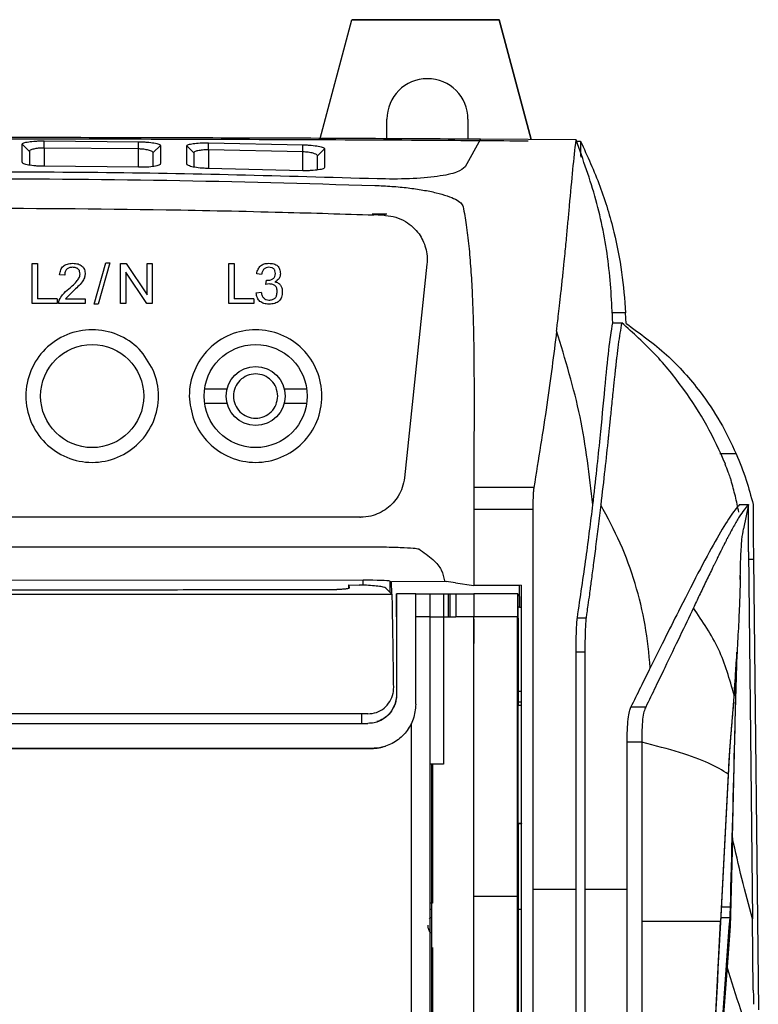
# Model space of a CAD drawing. Extents: x 106 to 315, y 19 to 260.
# Tile 75 of 132: x 211 to 226, y 156 to 175. Entities that reach past the tile are written whole.
import ezdxf

# ---------------------------------------------------------------- set-up
doc = ezdxf.new("R2010")
doc.units = 0
doc.layers.get('0').update_dxf_attribs({"linetype": 'CONTINUOUS'})

msp = doc.modelspace()

# ---------------------------------------------------------------- linework, layer by layer
at = {"color": 7, "linetype": 'CONTINUOUS'}
for p, q in [((217.285, 172.396), (217.902, 174.699)), ((217.286, 172.396), (217.902, 174.696)), ((217.902, 174.696), (217.902, 174.699)), ((217.902, 174.699), (220.76, 174.699)), ((220.76, 174.696), (217.902, 174.696)), ((220.76, 174.699), (220.76, 174.696)), ((220.76, 174.699), (221.383, 172.372)), ((221.382, 172.372), (220.76, 174.696)), ((218.582, 172.39), (218.582, 172.768)), ((220.154, 172.768), (220.154, 172.381)), ((211.508, 171.934), (211.508, 172.284)), ((211.646, 172.145), (211.508, 172.284)), ((211.932, 172.209), (211.933, 172.349)), ((211.933, 172.349), (213.762, 172.331)), ((213.761, 172.192), (213.762, 172.331)), ((215.121, 172.173), (215.123, 172.31)), ((215.123, 172.31), (216.953, 172.272)), ((220.397, 172.38), (220.101, 171.845)), ((222.252, 172.365), (220.397, 172.38)), ((222.251, 172.343), (222.337, 172.342)), ((222.336, 172.342), (222.336, 172.057)), ((211.646, 172.145), (211.646, 171.878)), ((213.761, 172.192), (211.932, 172.209)), ((214.046, 172.12), (214.187, 172.259)), ((214.046, 171.852), (214.046, 172.12)), ((214.187, 172.259), (214.187, 171.906)), ((214.702, 171.897), (214.701, 172.251)), ((214.835, 172.113), (214.701, 172.251)), ((214.835, 172.113), (214.835, 171.84)), ((216.949, 172.134), (215.121, 172.173)), ((216.949, 172.134), (216.953, 172.272)), ((217.235, 172.057), (217.374, 172.195)), ((217.374, 172.195), (217.374, 171.836)), ((217.235, 171.784), (217.235, 172.057)), ((222.351, 172.032), (222.351, 172.07)), ((213.763, 171.835), (211.933, 171.855)), ((216.953, 171.77), (215.123, 171.813)), ((218.583, 170.924), (218.297, 170.924)), ((211.699, 169.194), (211.699, 169.97)), ((211.699, 169.97), (211.802, 169.97)), ((211.802, 169.97), (211.802, 169.286)), ((212.905, 169.181), (213.13, 169.983)), ((213.207, 169.983), (212.982, 169.181)), ((213.13, 169.983), (213.207, 169.983)), ((213.416, 169.194), (213.416, 169.97)), ((213.416, 169.97), (213.521, 169.97)), ((213.923, 169.194), (213.514, 169.804)), ((213.514, 169.804), (213.514, 169.194)), ((213.521, 169.97), (213.93, 169.36)), ((213.93, 169.36), (213.93, 169.97)), ((213.93, 169.97), (214.028, 169.97)), ((214.028, 169.97), (214.028, 169.194)), ((215.517, 169.194), (215.517, 169.97)), ((215.517, 169.97), (215.619, 169.97)), ((215.619, 169.97), (215.619, 169.286)), ((219.358, 169.956), (218.923, 165.814)), ((212.331, 169.74), (212.233, 169.749)), ((216.152, 169.756), (216.056, 169.772)), ((216.234, 169.562), (216.245, 169.645)), ((216.245, 169.645), (216.26, 169.644)), ((212.498, 169.435), (212.347, 169.286)), ((216.301, 169.573), (216.234, 169.562)), ((212.183, 169.286), (211.802, 169.286)), ((212.183, 169.286), (212.183, 169.194)), ((212.214, 169.194), (212.226, 169.261)), ((212.347, 169.286), (212.728, 169.286)), ((212.728, 169.286), (212.728, 169.194)), ((216, 169.286), (215.619, 169.286)), ((216, 169.286), (216, 169.194)), ((216.046, 169.399), (216.142, 169.411)), ((212.183, 169.194), (211.699, 169.194)), ((212.728, 169.194), (212.214, 169.194)), ((212.982, 169.181), (212.905, 169.181)), ((213.514, 169.194), (213.416, 169.194)), ((214.028, 169.194), (213.923, 169.194)), ((216, 169.194), (215.517, 169.194)), ((223.213, 169.013), (222.937, 169.013)), ((223.222, 168.807), (223.213, 169.013)), ((222.965, 168.82), (223.137, 168.82)), ((215.045, 167.541), (215.482, 167.541)), ((216.588, 167.541), (217.025, 167.541)), ((215.482, 167.255), (215.045, 167.255)), ((217.025, 167.255), (216.588, 167.255)), ((225.359, 166.275), (225.043, 166.275)), ((221.432, 165.626), (220.269, 165.626)), ((225.423, 165.295), (225.595, 165.295)), ((225.595, 165.295), (225.499, 164.82)), ((218.058, 165.047), (218.07, 165.047)), ((220.269, 165.198), (220.269, 163.726)), ((221.412, 165.198), (220.269, 165.198)), ((210.269, 164.475), (218.058, 164.475)), ((225.598, 164.377), (225.675, 157.255)), ((225.693, 164.233), (225.788, 155.49)), ((218.12, 163.826), (202.384, 163.817)), ((217.846, 163.734), (217.853, 163.674)), ((217.846, 163.734), (218.043, 163.731)), ((217.846, 163.669), (217.846, 163.734)), ((218.638, 163.807), (218.674, 163.793)), ((219.73, 163.8), (218.674, 163.793)), ((218.677, 163.56), (218.674, 163.793)), ((219.697, 163.815), (219.73, 163.8)), ((219.915, 163.772), (219.73, 163.8)), ((219.915, 163.772), (220.269, 163.726)), ((221.151, 163.726), (220.269, 163.726)), ((221.184, 163.727), (221.151, 163.726)), ((221.151, 163.726), (221.156, 163.301)), ((221.184, 163.727), (221.184, 163.301)), ((218.686, 163.551), (218.56, 163.672)), ((218.766, 163.114), (218.766, 163.561)), ((218.766, 163.561), (218.767, 163.561)), ((218.767, 163.561), (218.77, 163.562)), ((218.767, 163.561), (218.767, 163.114)), ((218.767, 163.114), (218.767, 163.561)), ((218.77, 163.562), (218.771, 161.621)), ((219.141, 163.562), (218.77, 163.562)), ((219.142, 161.419), (219.141, 163.562)), ((219.141, 163.562), (219.412, 163.562)), ((219.412, 163.562), (219.412, 163.114)), ((219.677, 163.561), (219.677, 163.114)), ((219.677, 163.561), (219.769, 163.561)), ((219.769, 163.561), (219.769, 163.114)), ((219.769, 163.561), (219.801, 163.561)), ((219.801, 163.561), (219.921, 163.562)), ((219.801, 163.561), (219.801, 163.114)), ((219.921, 163.562), (219.921, 163.114)), ((220.269, 163.563), (220.269, 163.116)), ((220.269, 163.563), (220.269, 163.116)), ((220.269, 163.563), (220.269, 163.563)), ((221.116, 163.563), (220.269, 163.563)), ((221.116, 163.563), (221.116, 163.116)), ((221.124, 163.56), (221.116, 163.563)), ((221.124, 163.56), (221.124, 163.101)), ((218.766, 163.114), (218.767, 163.114)), ((218.767, 163.114), (218.767, 163.114)), ((218.767, 163.114), (218.768, 161.62)), ((218.767, 163.114), (218.767, 163.114)), ((219.412, 163.114), (219.141, 163.115)), ((219.677, 163.114), (219.769, 163.114)), ((219.769, 163.114), (219.801, 163.114)), ((219.801, 163.114), (219.921, 163.114)), ((220.269, 163.116), (219.921, 163.114)), ((221.116, 163.116), (220.269, 163.116)), ((220.269, 157.698), (220.269, 163.116)), ((221.116, 157.698), (221.116, 163.116)), ((221.116, 163.116), (221.118, 163.116)), ((221.124, 163.114), (221.118, 163.116)), ((221.156, 163.301), (221.124, 163.301)), ((221.124, 163.114), (221.126, 163.068)), ((221.156, 163.301), (221.184, 163.301)), ((221.184, 163.301), (221.184, 157.825)), ((220.269, 163.068), (220.269, 163.029)), ((220.269, 163.027), (220.269, 162.598)), ((221.126, 163.068), (221.126, 161.399)), ((222.277, 163.099), (222.447, 163.099)), ((222.251, 157.825), (222.251, 162.438)), ((222.251, 162.438), (222.422, 162.438)), ((222.422, 162.438), (222.422, 157.825)), ((225.285, 158.826), (225.373, 162.433)), ((225.346, 161.986), (225.366, 162.301)), ((218.771, 161.621), (218.768, 161.62)), ((221.126, 161.672), (221.184, 161.672)), ((218.74, 161.424), (218.737, 161.423)), ((221.118, 160.755), (221.117, 161.402)), ((221.117, 161.402), (221.126, 161.402)), ((221.184, 161.457), (221.126, 161.457)), ((221.126, 159.116), (221.126, 161.402)), ((221.184, 161.398), (221.126, 161.398)), ((223.603, 161.363), (223.317, 161.363)), ((225.237, 160.528), (225.301, 161.325)), ((221.118, 160.755), (221.119, 159.116)), ((223.53, 160.682), (223.245, 160.682)), ((223.53, 160.682), (223.53, 157.825)), ((218.286, 160.562), (218.286, 160.562)), ((218.556, 160.606), (218.556, 160.606)), ((219.469, 160.259), (219.469, 157.558)), ((225.205, 160.065), (225.056, 157.208)), ((225.058, 157.188), (225.207, 160.036)), ((221.123, 159.115), (221.119, 159.116)), ((221.126, 159.116), (221.119, 159.116)), ((221.123, 159.115), (221.126, 159.114)), ((221.126, 159.116), (221.126, 159.114)), ((221.126, 159.114), (221.126, 157.395)), ((221.126, 159.112), (221.126, 159.114)), ((221.126, 159.112), (221.184, 159.112)), ((221.184, 159.101), (221.126, 159.101)), ((223.245, 157.208), (223.245, 157.825)), ((223.53, 157.825), (223.53, 157.208)), ((220.269, 157.698), (221.116, 157.698)), ((221.116, 157.398), (221.116, 157.698)), ((219.469, 157.558), (219.412, 157.558)), ((219.412, 157.445), (219.445, 157.445)), ((221.116, 157.398), (221.118, 157.398)), ((221.118, 157.398), (221.123, 157.396)), ((221.123, 157.396), (221.126, 157.395)), ((221.126, 157.445), (221.184, 157.445)), ((225.69, 155.874), (225.675, 157.255))]:
    msp.add_line(p, q, dxfattribs=at)
at = {"color": 8, "linetype": 'CONTINUOUS'}
for p, q in [((211.932, 172.209), (211.932, 171.855)), ((213.761, 171.836), (213.761, 172.192)), ((215.121, 172.173), (215.121, 171.813)), ((216.949, 171.77), (216.949, 172.134)), ((225.6, 164.233), (225.693, 164.233)), ((218.12, 163.73), (218.12, 163.826)), ((218.638, 163.807), (218.638, 163.597)), ((218.092, 161.233), (218.088, 161.048)), ((225.241, 157.485), (225.074, 157.485)), ((225.232, 157.279), (225.063, 157.279))]:
    msp.add_line(p, q, dxfattribs=at)
at = {"color": 7, "linetype": 'CONTINUOUS', "flags": 128}
for points in [[(221.182, 159.099), (221.19, 159.104), (221.204, 159.112)], [(225.285, 158.826), (225.267, 158.081), (225.249, 157.335)], [(219.409, 157.25), (219.437, 157.284), (219.445, 157.292)], [(219.444, 156.977), (219.437, 156.984), (219.409, 157.018)], [(225.236, 157.025), (225.209, 156.674), (225.182, 156.323)], [(225.182, 156.323), (225.002, 153.964), (224.823, 151.604)]]:
    msp.add_lwpolyline(points, dxfattribs=at)
at = {"color": 7, "linetype": 'CONTINUOUS'}
for centre, radius in [((212.864, 167.398), 1), ((216.035, 167.398), 1), ((216.035, 167.398), 0.571)]:
    msp.add_circle(centre, radius, dxfattribs=at)
for centre, major_axis, ratio, start_param, end_param in [((219.368, 172.768), (0, 0.786), 0.999958, 4.71239, 7.853982), ((218.126, 163.805), (0.514, 0), 0.040274, 0.105387, 1.583886)]:
    msp.add_ellipse(centre, major_axis=major_axis, ratio=ratio, start_param=start_param, end_param=end_param, dxfattribs=at)
for points, knots in [([(220.397, 172.38), (219.563, 172.385), (217.896, 172.395), (215.36, 172.404), (212.804, 172.411), (210.248, 172.413), (207.707, 172.411), (205.178, 172.404), (202.652, 172.395), (200.979, 172.385), (200.143, 172.38)], [0, 0, 0, 0, 0.124816, 0.249631, 0.375714, 0.501797, 0.625728, 0.749659, 0.874829, 1, 1, 1, 1]), ([(210.368, 172.389), (211.39, 172.388), (213.435, 172.387), (216.456, 172.377), (219.092, 172.365), (220.691, 172.354), (221.324, 172.349)], [0, 0, 0, 0, 0.277577, 0.555155, 0.82396, 1, 1, 1, 1]), ([(211.508, 172.284), (211.509, 172.289), (211.512, 172.298), (211.546, 172.314), (211.625, 172.332), (211.742, 172.344), (211.848, 172.348), (211.905, 172.349), (211.933, 172.349)], [0, 0, 0, 0, 0.1265654, 0.2517634, 0.500703, 0.7490133, 0.8736964, 1, 1, 1, 1]), ([(213.762, 172.331), (213.791, 172.331), (213.847, 172.33), (213.954, 172.323), (214.071, 172.309), (214.15, 172.289), (214.184, 172.272), (214.186, 172.263), (214.187, 172.259)], [0, 0, 0, 0, 0.126797, 0.25175, 0.50019, 0.74895, 0.873895, 1, 1, 1, 1]), ([(214.701, 172.251), (214.703, 172.255), (214.705, 172.264), (214.739, 172.28), (214.817, 172.297), (214.933, 172.308), (215.039, 172.311), (215.095, 172.311), (215.123, 172.31)], [0, 0, 0, 0, 0.126582, 0.251781, 0.50071, 0.749003, 0.873684, 1, 1, 1, 1]), ([(221.874, 168.66), (221.879, 168.699), (221.89, 168.794), (221.91, 168.957), (221.933, 169.164), (221.961, 169.411), (221.989, 169.68), (222.015, 169.935), (222.043, 170.213), (222.071, 170.5), (222.099, 170.807), (222.141, 171.258), (222.191, 171.819), (222.231, 172.183), (222.252, 172.365)], [0, 0, 0, 0, 0.0237314, 0.0571463, 0.1002449, 0.1530271, 0.2154933, 0.2779055, 0.3278612, 0.412861, 0.4893387, 0.567478, 0.783744, 1, 1, 1, 1]), ([(222.965, 168.82), (222.944, 169.22), (222.902, 170.02), (222.666, 171.208), (222.39, 171.98), (222.252, 172.365)], [0, 0, 0, 0, 0.334117, 0.66783, 1, 1, 1, 1]), ([(222.338, 172.343), (222.471, 172.053), (222.737, 171.474), (222.988, 170.62), (223.152, 169.798), (223.193, 169.275), (223.213, 169.013)], [0, 0, 0, 0, 0.269081, 0.538141, 0.768513, 1, 1, 1, 1]), ([(211.932, 172.209), (211.902, 172.209), (211.837, 172.208), (211.761, 172.197), (211.708, 172.185), (211.675, 172.174), (211.651, 172.161), (211.648, 172.151), (211.646, 172.145)], [0, 0, 0, 0, 0.198998, 0.430891, 0.560125, 0.698008, 0.844616, 1, 1, 1, 1]), ([(214.046, 172.12), (214.045, 172.125), (214.041, 172.136), (214.016, 172.15), (213.98, 172.163), (213.926, 172.176), (213.852, 172.188), (213.789, 172.191), (213.761, 172.192)], [0, 0, 0, 0, 0.162745, 0.31466, 0.455774, 0.58613, 0.813889, 1, 1, 1, 1]), ([(215.121, 172.173), (215.089, 172.173), (215.023, 172.173), (214.947, 172.163), (214.895, 172.152), (214.862, 172.141), (214.839, 172.128), (214.836, 172.118), (214.835, 172.113)], [0, 0, 0, 0, 0.205769, 0.439815, 0.568451, 0.704634, 0.848458, 1, 1, 1, 1]), ([(217.235, 172.057), (217.233, 172.063), (217.229, 172.074), (217.201, 172.091), (217.16, 172.107), (217.107, 172.118), (217.04, 172.129), (216.985, 172.132), (216.949, 172.134)], [0, 0, 0, 0, 0.173586, 0.315256, 0.502109, 0.638378, 0.766838, 1, 1, 1, 1]), ([(216.953, 172.272), (216.981, 172.271), (217.037, 172.269), (217.143, 172.261), (217.259, 172.246), (217.337, 172.226), (217.371, 172.208), (217.373, 172.199), (217.374, 172.195)], [0, 0, 0, 0, 0.126779, 0.251727, 0.500172, 0.748948, 0.873899, 1, 1, 1, 1]), ([(211.933, 171.855), (211.905, 171.855), (211.848, 171.856), (211.741, 171.863), (211.624, 171.878), (211.546, 171.9), (211.512, 171.919), (211.509, 171.929), (211.508, 171.934)], [0, 0, 0, 0, 0.126855, 0.251789, 0.500167, 0.748973, 0.873938, 1, 1, 1, 1]), ([(214.187, 171.906), (214.186, 171.901), (214.184, 171.891), (214.15, 171.872), (214.071, 171.852), (213.954, 171.839), (213.847, 171.835), (213.791, 171.835), (213.763, 171.835)], [0, 0, 0, 0, 0.126518, 0.25174, 0.500739, 0.748983, 0.873639, 1, 1, 1, 1]), ([(215.123, 171.813), (215.095, 171.813), (215.039, 171.815), (214.933, 171.823), (214.817, 171.84), (214.739, 171.863), (214.705, 171.882), (214.703, 171.892), (214.702, 171.897)], [0, 0, 0, 0, 0.12683, 0.251759, 0.500153, 0.748985, 0.873953, 1, 1, 1, 1]), ([(218.393, 171.61), (217.485, 171.637), (215.678, 171.691), (212.97, 171.738), (211.17, 171.744), (210.269, 171.748)], [0, 0, 0, 0, 0.335323, 0.667426, 1, 1, 1, 1]), ([(217.374, 171.836), (217.373, 171.831), (217.371, 171.821), (217.337, 171.803), (217.259, 171.784), (217.143, 171.772), (217.037, 171.768), (216.981, 171.769), (216.953, 171.77)], [0, 0, 0, 0, 0.126535, 0.251764, 0.500762, 0.748977, 0.873623, 1, 1, 1, 1]), ([(220.101, 171.845), (220.061, 171.809), (219.98, 171.736), (219.583, 171.653), (219.036, 171.603), (218.607, 171.608), (218.393, 171.61)], [0, 0, 0, 0, 0.249076, 0.497947, 0.74971, 1, 1, 1, 1]), ([(210.269, 171.619), (211.616, 171.612), (214.31, 171.6), (217.002, 171.522), (218.349, 171.483)], [0, 0, 0, 0, 0.4999842, 1, 1, 1, 1]), ([(218.349, 171.483), (218.459, 171.478), (218.679, 171.469), (218.996, 171.438), (219.287, 171.396), (219.545, 171.344), (219.76, 171.283), (219.921, 171.216), (220.03, 171.144), (220.051, 171.096), (220.062, 171.071)], [0, 0, 0, 0, 0.125046, 0.248699, 0.372344, 0.497203, 0.623689, 0.74916, 0.874272, 1, 1, 1, 1]), ([(210.269, 171.047), (211.613, 171.041), (213.709, 171.03), (216.101, 170.977), (217.444, 170.94), (218.035, 170.921), (218.33, 170.912)], [0, 0, 0, 0, 0.5000202, 0.780019, 0.8900133, 1, 1, 1, 1]), ([(220.062, 171.071), (220.082, 170.955), (220.125, 170.712), (220.173, 170.308), (220.211, 169.863), (220.237, 169.41), (220.256, 168.903), (220.267, 168.394), (220.272, 167.851), (220.273, 167.325), (220.272, 166.763), (220.27, 166.194), (220.27, 165.81), (220.269, 165.626)], [0, 0, 0, 0, 0.085645, 0.179381, 0.274777, 0.370477, 0.453111, 0.565868, 0.648117, 0.735936, 0.829092, 0.918114, 1, 1, 1, 1]), ([(218.558, 170.902), (218.52, 170.904), (218.444, 170.908), (218.368, 170.911), (218.33, 170.912)], [0, 0, 0, 0, 0.49983, 1, 1, 1, 1]), ([(218.558, 170.902), (218.624, 170.893), (218.762, 170.875), (218.998, 170.766), (219.21, 170.571), (219.327, 170.324), (219.366, 170.118), (219.361, 170.009), (219.358, 169.956)], [0, 0, 0, 0, 0.13887, 0.285155, 0.553784, 0.7758, 0.89193, 1, 1, 1, 1]), ([(212.233, 169.749), (212.238, 169.783), (212.245, 169.831), (212.276, 169.886), (212.305, 169.919), (212.341, 169.943), (212.4, 169.968), (212.45, 169.971), (212.485, 169.973)], [0, 0, 0, 0, 0.2661, 0.382784, 0.494596, 0.607186, 0.726106, 1, 1, 1, 1]), ([(212.483, 169.895), (212.46, 169.893), (212.428, 169.891), (212.39, 169.874), (212.368, 169.857), (212.351, 169.834), (212.334, 169.796), (212.332, 169.763), (212.331, 169.74)], [0, 0, 0, 0, 0.2697135, 0.385615, 0.4956423, 0.6063011, 0.7240383, 1, 1, 1, 1]), ([(212.629, 169.76), (212.628, 169.78), (212.626, 169.809), (212.61, 169.842), (212.593, 169.862), (212.572, 169.877), (212.535, 169.892), (212.505, 169.893), (212.483, 169.895)], [0, 0, 0, 0, 0.2617792, 0.3752425, 0.4843041, 0.5956928, 0.7157307, 1, 1, 1, 1]), ([(212.485, 169.973), (212.521, 169.971), (212.572, 169.969), (212.632, 169.945), (212.667, 169.921), (212.695, 169.89), (212.722, 169.836), (212.725, 169.79), (212.727, 169.758)], [0, 0, 0, 0, 0.288478, 0.409761, 0.52162, 0.630284, 0.742508, 1, 1, 1, 1]), ([(216.056, 169.772), (216.063, 169.803), (216.077, 169.859), (216.121, 169.916), (216.164, 169.946), (216.216, 169.969), (216.259, 169.971), (216.289, 169.973)], [0, 0, 0, 0, 0.272278, 0.505911, 0.619545, 0.73711, 1, 1, 1, 1]), ([(216.291, 169.895), (216.273, 169.893), (216.246, 169.891), (216.215, 169.876), (216.189, 169.855), (216.164, 169.814), (216.156, 169.776), (216.152, 169.756)], [0, 0, 0, 0, 0.249087, 0.361284, 0.471466, 0.71032, 1, 1, 1, 1]), ([(216.289, 169.973), (216.323, 169.972), (216.37, 169.969), (216.427, 169.947), (216.46, 169.924), (216.485, 169.895), (216.511, 169.845), (216.514, 169.802), (216.516, 169.772)], [0, 0, 0, 0, 0.28841, 0.409677, 0.52153, 0.630206, 0.742447, 1, 1, 1, 1]), ([(216.418, 169.774), (216.417, 169.792), (216.415, 169.818), (216.401, 169.848), (216.387, 169.865), (216.368, 169.879), (216.337, 169.892), (216.31, 169.894), (216.291, 169.895)], [0, 0, 0, 0, 0.269196, 0.383744, 0.491883, 0.602289, 0.72068, 1, 1, 1, 1]), ([(212.414, 169.481), (212.471, 169.53), (212.549, 169.596), (212.611, 169.69), (212.627, 169.732), (212.628, 169.751), (212.629, 169.76)], [0, 0, 0, 0, 0.626892, 0.839616, 0.925106, 1, 1, 1, 1]), ([(212.727, 169.758), (212.724, 169.735), (212.716, 169.682), (212.642, 169.566), (212.559, 169.491), (212.498, 169.435)], [0, 0, 0, 0, 0.173001, 0.390025, 1, 1, 1, 1]), ([(216.26, 169.644), (216.283, 169.645), (216.316, 169.647), (216.356, 169.661), (216.379, 169.676), (216.396, 169.694), (216.414, 169.726), (216.416, 169.754), (216.418, 169.774)], [0, 0, 0, 0, 0.2983852, 0.4227117, 0.5358239, 0.6436454, 0.7529885, 1, 1, 1, 1]), ([(216.516, 169.772), (216.515, 169.755), (216.512, 169.722), (216.491, 169.677), (216.456, 169.64), (216.425, 169.623), (216.409, 169.615)], [0, 0, 0, 0, 0.253757, 0.486904, 0.728549, 1, 1, 1, 1]), ([(216.409, 169.615), (216.431, 169.608), (216.472, 169.596), (216.521, 169.552), (216.549, 169.493), (216.552, 169.448), (216.553, 169.424)], [0, 0, 0, 0, 0.258956, 0.489587, 0.725964, 1, 1, 1, 1]), ([(212.226, 169.261), (212.246, 169.296), (212.294, 169.382), (212.37, 169.445), (212.414, 169.481)], [0, 0, 0, 0, 0.419833, 1, 1, 1, 1]), ([(216.553, 169.424), (216.551, 169.388), (216.548, 169.336), (216.518, 169.275), (216.489, 169.24), (216.451, 169.213), (216.386, 169.186), (216.331, 169.183), (216.292, 169.181)], [0, 0, 0, 0, 0.263736, 0.377735, 0.486962, 0.598113, 0.717575, 1, 1, 1, 1]), ([(216.293, 169.26), (216.317, 169.261), (216.351, 169.263), (216.391, 169.281), (216.414, 169.299), (216.432, 169.323), (216.449, 169.363), (216.451, 169.398), (216.453, 169.422)], [0, 0, 0, 0, 0.270935, 0.387026, 0.496972, 0.607366, 0.724727, 1, 1, 1, 1]), ([(216.453, 169.422), (216.452, 169.444), (216.45, 169.476), (216.433, 169.514), (216.416, 169.536), (216.394, 169.552), (216.356, 169.569), (216.324, 169.571), (216.301, 169.573)], [0, 0, 0, 0, 0.272621, 0.3892176, 0.4993397, 0.6095543, 0.7264206, 1, 1, 1, 1]), ([(216.292, 169.181), (216.259, 169.183), (216.21, 169.186), (216.153, 169.21), (216.118, 169.234), (216.09, 169.266), (216.059, 169.319), (216.052, 169.366), (216.046, 169.399)], [0, 0, 0, 0, 0.273085, 0.391896, 0.504556, 0.616559, 0.733492, 1, 1, 1, 1]), ([(216.142, 169.411), (216.148, 169.388), (216.158, 169.347), (216.187, 169.303), (216.215, 169.28), (216.247, 169.263), (216.275, 169.261), (216.293, 169.26)], [0, 0, 0, 0, 0.296045, 0.540197, 0.65211, 0.763043, 1, 1, 1, 1]), ([(214.046, 167.902), (214.048, 167.898), (214.115, 167.74), (214.183, 167.398), (214.082, 166.893), (213.796, 166.465), (213.368, 166.179), (212.864, 166.079), (212.359, 166.179), (211.931, 166.465), (211.645, 166.893), (211.544, 167.398), (211.645, 167.903), (211.931, 168.331), (212.359, 168.617), (212.864, 168.718), (213.366, 168.616), (213.801, 168.337), (213.965, 168.046), (214.046, 167.902)], [0, 0, 0, 0, 0.001605, 0.064102, 0.126601, 0.189099, 0.251597, 0.314095, 0.376593, 0.439091, 0.501589, 0.564088, 0.626585, 0.689084, 0.751582, 0.81408, 0.876578, 0.939076, 1, 1, 1, 1]), ([(214.835, 166.937), (214.794, 167.09), (214.71, 167.406), (214.818, 167.904), (215.102, 168.331), (215.53, 168.617), (216.035, 168.717), (216.54, 168.617), (216.968, 168.331), (217.254, 167.903), (217.354, 167.398), (217.254, 166.893), (216.968, 166.465), (216.54, 166.179), (216.035, 166.079), (215.53, 166.179), (215.103, 166.465), (214.904, 166.761), (214.839, 166.926), (214.835, 166.937)], [0, 0, 0, 0, 0.058487, 0.120982, 0.183478, 0.245973, 0.308469, 0.370964, 0.43346, 0.495955, 0.55845, 0.620946, 0.683441, 0.745937, 0.808432, 0.870927, 0.933423, 0.995918, 1, 1, 1, 1]), ([(221.874, 168.66), (221.817, 168.197), (221.701, 167.272), (221.522, 166.174), (221.432, 165.626)], [0, 0, 0, 0, 0.500008, 1, 1, 1, 1]), ([(222.578, 165.288), (222.512, 165.861), (222.379, 167.006), (222.043, 168.109), (221.874, 168.661)], [0, 0, 0, 0, 0.499999, 1, 1, 1, 1]), ([(222.72, 166.582), (222.752, 166.917), (222.817, 167.587), (222.886, 168.329), (222.939, 168.657), (222.965, 168.82)], [0, 0, 0, 0, 0.33332, 0.666653, 1, 1, 1, 1]), ([(223.137, 168.82), (223.114, 168.689), (223.081, 168.5), (223.049, 168.233), (223.037, 168.128), (223.033, 168.095), (223.029, 168.061), (223.026, 168.027), (223.022, 167.993), (223.018, 167.954), (223.012, 167.905), (223.005, 167.839), (222.996, 167.751), (222.984, 167.638), (222.97, 167.499), (222.953, 167.341), (222.937, 167.176), (222.921, 167.021), (222.906, 166.884), (222.894, 166.765), (222.884, 166.667), (222.878, 166.608), (222.875, 166.582)], [0, 0, 0, 0, 0.276077, 0.397555, 0.413462, 0.42937, 0.445278, 0.461186, 0.477093, 0.493001, 0.51334, 0.542337, 0.579991, 0.626302, 0.68127, 0.744895, 0.806046, 0.859744, 0.905988, 0.944778, 0.976116, 1, 1, 1, 1]), ([(225.15, 166.079), (225.036, 166.331), (224.81, 166.829), (224.348, 167.543), (223.807, 168.217), (223.358, 168.622), (223.137, 168.82)], [0, 0, 0, 0, 0.253577, 0.500264, 0.754125, 1, 1, 1, 1]), ([(223.222, 168.807), (223.493, 168.611), (224.044, 168.212), (224.626, 167.547), (225.067, 166.897), (225.261, 166.483), (225.359, 166.275)], [0, 0, 0, 0, 0.278565, 0.565749, 0.78168, 1, 1, 1, 1]), ([(216.464, 167.398), (216.457, 167.342), (216.444, 167.23), (216.345, 167.087), (216.203, 166.992), (216.035, 166.958), (215.867, 166.992), (215.724, 167.087), (215.629, 167.23), (215.595, 167.398), (215.629, 167.566), (215.724, 167.709), (215.867, 167.804), (216.035, 167.838), (216.203, 167.804), (216.345, 167.709), (216.444, 167.566), (216.457, 167.454), (216.464, 167.398)], [0, 0, 0, 0, 0.0625, 0.125, 0.187501, 0.250001, 0.312501, 0.375001, 0.437502, 0.500001, 0.562501, 0.625, 0.6875, 0.750001, 0.812501, 0.875001, 0.9375, 1, 1, 1, 1]), ([(222.578, 165.288), (222.605, 165.52), (222.658, 165.985), (222.699, 166.383), (222.72, 166.582)], [0, 0, 0, 0, 0.500002, 1, 1, 1, 1]), ([(222.875, 166.582), (222.854, 166.383), (222.812, 165.985), (222.758, 165.52), (222.731, 165.288)], [0, 0, 0, 0, 0.5, 1, 1, 1, 1]), ([(225.359, 166.275), (225.426, 166.112), (225.546, 165.819), (225.645, 165.454), (225.689, 165.292)], [0, 0, 0, 0, 0.553662, 1, 1, 1, 1]), ([(225.137, 166.084), (225.157, 166.034), (225.191, 165.951), (225.231, 165.841), (225.252, 165.784), (225.259, 165.764)], [0, 0, 0, 0, 0.5019344, 0.8275188, 1, 1, 1, 1]), ([(218.923, 165.814), (218.911, 165.75), (218.89, 165.624), (218.785, 165.409), (218.63, 165.238), (218.438, 165.124), (218.265, 165.06), (218.138, 165.052), (218.07, 165.047)], [0, 0, 0, 0, 0.154318, 0.298451, 0.564745, 0.702816, 0.838599, 1, 1, 1, 1]), ([(220.269, 165.626), (220.269, 165.605), (220.269, 165.563), (220.27, 165.482), (220.27, 165.406), (220.269, 165.336), (220.269, 165.267), (220.269, 165.22), (220.269, 165.204), (220.269, 165.198)], [0, 0, 0, 0, 0.249179, 0.498358, 0.587731, 0.746553, 0.915748, 0.968509, 1, 1, 1, 1]), ([(221.433, 165.626), (221.43, 165.602), (221.424, 165.557), (221.417, 165.449), (221.414, 165.328), (221.413, 165.241), (221.413, 165.198)], [0, 0, 0, 0, 0.272833, 0.530412, 0.772782, 1, 1, 1, 1]), ([(225.408, 165.147), (225.387, 165.25), (225.343, 165.466), (225.288, 165.662), (225.259, 165.764)], [0, 0, 0, 0, 0.482441, 1, 1, 1, 1]), ([(222.277, 163.099), (222.336, 163.497), (222.454, 164.289), (222.537, 164.956), (222.578, 165.288)], [0, 0, 0, 0, 0.5022195, 1, 1, 1, 1]), ([(222.731, 165.288), (222.715, 165.149), (222.684, 164.887), (222.635, 164.495), (222.589, 164.141), (222.548, 163.832), (222.513, 163.571), (222.484, 163.363), (222.462, 163.212), (222.451, 163.13), (222.446, 163.099)], [0, 0, 0, 0, 0.211964, 0.399082, 0.561339, 0.698729, 0.81127, 0.89902, 0.961938, 1, 1, 1, 1]), ([(223.691, 162.123), (223.665, 162.4), (223.612, 162.954), (223.409, 163.766), (223.127, 164.553), (222.863, 165.043), (222.731, 165.288)], [0, 0, 0, 0, 0.2499897, 0.4999997, 0.7500111, 1, 1, 1, 1]), ([(225.423, 165.295), (225.366, 165.226), (225.251, 165.091), (224.995, 164.662), (224.68, 164.087), (224.408, 163.553), (224.272, 163.288)], [0, 0, 0, 0, 0.252422, 0.500518, 0.751921, 1, 1, 1, 1]), ([(225.595, 165.295), (225.539, 165.227), (225.456, 165.126), (225.329, 164.905), (225.259, 164.777), (225.223, 164.708), (225.204, 164.673), (225.194, 164.655), (225.19, 164.646), (225.187, 164.641), (225.186, 164.639), (225.186, 164.637), (225.185, 164.637), (225.185, 164.637), (225.185, 164.636), (225.185, 164.636), (225.185, 164.636), (225.185, 164.636), (225.185, 164.636), (225.185, 164.636), (225.185, 164.636), (225.185, 164.636), (225.185, 164.636), (225.185, 164.636), (225.184, 164.635), (225.183, 164.633), (225.176, 164.62), (225.164, 164.596), (225.139, 164.548), (225.104, 164.478), (225.07, 164.41), (225.04, 164.351), (225.02, 164.31), (224.998, 164.265), (224.974, 164.216), (224.948, 164.164), (224.921, 164.107), (224.861, 163.986), (224.771, 163.798), (224.649, 163.544), (224.566, 163.369), (224.527, 163.287)], [0, 0, 0, 0, 0.250983, 0.37648, 0.439228, 0.470602, 0.486289, 0.494132, 0.498054, 0.500014, 0.500995, 0.501485, 0.50173, 0.501853, 0.501914, 0.501945, 0.50196, 0.501968, 0.501971, 0.501973, 0.501974, 0.501975, 0.501975, 0.501975, 0.502139, 0.50334, 0.506602, 0.518813, 0.541495, 0.573692, 0.615403, 0.631589, 0.648855, 0.667199, 0.686622, 0.707123, 0.728704, 0.751363, 0.843593, 0.926471, 1, 1, 1, 1]), ([(225.598, 164.377), (225.597, 164.524), (225.595, 164.813), (225.595, 165.136), (225.595, 165.295)], [0, 0, 0, 0, 0.510914, 1, 1, 1, 1]), ([(225.689, 165.292), (225.689, 165.106), (225.688, 164.733), (225.691, 164.4), (225.693, 164.233)], [0, 0, 0, 0, 0.496397, 1, 1, 1, 1]), ([(218.058, 165.047), (217.957, 165.047), (217.774, 165.047), (217.388, 165.047), (216.835, 165.047), (216.088, 165.047), (215.251, 165.047), (214.447, 165.047), (212.781, 165.047), (211.408, 165.047), (210.269, 165.047)], [0, 0, 0, 0, 0.038992, 0.070461, 0.148683, 0.251893, 0.358306, 0.470891, 0.561541, 1, 1, 1, 1]), ([(221.412, 165.198), (221.412, 163.973), (221.412, 161.522), (221.412, 159.057), (221.412, 157.825)], [0, 0, 0, 0, 0.499993, 1, 1, 1, 1]), ([(225.436, 163.842), (225.44, 163.999), (225.447, 164.313), (225.469, 164.634), (225.489, 164.758), (225.499, 164.82)], [0, 0, 0, 0, 0.332206, 0.666566, 1, 1, 1, 1]), ([(218.058, 164.475), (218.202, 164.475), (218.488, 164.474), (218.857, 164.464), (219.122, 164.45), (219.174, 164.438), (219.199, 164.432)], [0, 0, 0, 0, 0.249968, 0.499746, 0.749789, 1, 1, 1, 1]), ([(219.199, 164.432), (219.297, 164.365), (219.493, 164.229), (219.658, 164.023), (219.684, 163.885), (219.697, 163.815)], [0, 0, 0, 0, 0.328553, 0.661837, 1, 1, 1, 1]), ([(225.437, 163.915), (225.436, 163.846), (225.433, 163.665), (225.419, 163.276), (225.395, 162.779), (225.362, 162.218), (225.332, 161.811), (225.316, 161.601)], [0, 0, 0, 0, 0.13467, 0.349331, 0.566819, 0.776785, 1, 1, 1, 1]), ([(218.56, 163.672), (218.548, 163.679), (218.522, 163.692), (218.415, 163.71), (218.271, 163.723), (218.138, 163.73), (218.062, 163.731), (218.043, 163.731)], [0, 0, 0, 0, 0.231994, 0.464009, 0.695368, 0.92529, 1, 1, 1, 1]), ([(210.271, 163.64), (210.883, 163.64), (212.109, 163.641), (213.946, 163.642), (215.782, 163.643), (217.001, 163.645), (217.611, 163.646)], [0, 0, 0, 0, 0.24921, 0.498733, 0.749207, 1, 1, 1, 1]), ([(218.686, 163.551), (217.875, 163.551), (216.252, 163.551), (213.449, 163.551), (211.455, 163.551), (210.282, 163.551)], [0, 0, 0, 0, 0.291745, 0.583492, 1, 1, 1, 1]), ([(217.853, 163.674), (217.85, 163.671), (217.844, 163.664), (217.796, 163.655), (217.724, 163.649), (217.657, 163.646), (217.618, 163.646), (217.611, 163.646)], [0, 0, 0, 0, 0.237599, 0.475224, 0.712176, 0.94789, 1, 1, 1, 1]), ([(218.714, 161.747), (218.711, 161.951), (218.702, 162.553), (218.693, 163.153), (218.686, 163.551)], [0, 0, 0, 0, 0.338712, 1, 1, 1, 1]), ([(219.412, 163.561), (219.414, 163.561), (219.417, 163.561), (219.442, 163.561), (219.479, 163.561), (219.524, 163.561), (219.573, 163.561), (219.619, 163.561), (219.655, 163.561), (219.67, 163.561), (219.677, 163.561)], [0, 0, 0, 0, 0.132326, 0.264672, 0.395879, 0.526552, 0.654252, 0.783725, 0.910964, 1, 1, 1, 1]), ([(219.921, 163.562), (219.972, 163.562), (220.101, 163.562), (220.206, 163.563), (220.269, 163.563)], [0, 0, 0, 0, 0.396137, 1, 1, 1, 1]), ([(219.412, 163.114), (219.412, 162.16), (219.412, 160.25), (219.412, 157.218), (219.412, 155.139), (219.412, 154.022)], [0, 0, 0, 0, 0.316152, 0.632518, 1, 1, 1, 1]), ([(219.412, 163.114), (219.414, 163.114), (219.416, 163.114), (219.439, 163.114), (219.472, 163.114), (219.515, 163.114), (219.562, 163.114), (219.608, 163.114), (219.649, 163.114), (219.667, 163.114), (219.677, 163.114)], [0, 0, 0, 0, 0.125092, 0.249824, 0.37486, 0.499645, 0.62462, 0.749514, 0.874415, 1, 1, 1, 1]), ([(219.677, 163.114), (219.677, 163.114), (219.677, 162.656), (219.678, 161.708), (219.679, 160.754), (219.679, 160.258)], [0, 0, 0, 0, 0.0000059, 0.4798419, 1, 1, 1, 1]), ([(224.272, 163.288), (224.183, 163.11), (224.003, 162.753), (223.795, 162.333), (223.691, 162.123)], [0, 0, 0, 0, 0.500003, 1, 1, 1, 1]), ([(224.527, 163.287), (224.443, 163.109), (224.273, 162.753), (224.072, 162.333), (223.971, 162.123)], [0, 0, 0, 0, 0.500002, 1, 1, 1, 1]), ([(225.317, 161.601), (225.231, 161.903), (225.06, 162.509), (224.705, 163.028), (224.527, 163.287)], [0, 0, 0, 0, 0.5, 1, 1, 1, 1]), ([(222.251, 162.438), (222.251, 162.51), (222.252, 162.654), (222.259, 162.835), (222.266, 163), (222.274, 163.066), (222.277, 163.099)], [0, 0, 0, 0, 0.250394, 0.49914, 0.750848, 1, 1, 1, 1]), ([(222.447, 163.099), (222.443, 163.066), (222.436, 163), (222.429, 162.835), (222.424, 162.654), (222.423, 162.51), (222.422, 162.438)], [0, 0, 0, 0, 0.24915, 0.500861, 0.749606, 1, 1, 1, 1]), ([(225.368, 162.345), (225.352, 161.755), (225.308, 160.135), (225.267, 158.515), (225.241, 157.485)], [0, 0, 0, 0, 0.364221, 1, 1, 1, 1]), ([(223.317, 161.363), (223.382, 161.494), (223.511, 161.758), (223.631, 162.001), (223.691, 162.123)], [0, 0, 0, 0, 0.49997, 1, 1, 1, 1]), ([(223.971, 162.123), (223.912, 162.001), (223.795, 161.758), (223.667, 161.494), (223.603, 161.363)], [0, 0, 0, 0, 0.500004, 1, 1, 1, 1]), ([(225.301, 161.325), (225.316, 161.537), (225.333, 161.766), (225.345, 161.971), (225.345, 161.986)], [0, 0, 0, 0, 0.92578, 1, 1, 1, 1]), ([(218.214, 161.233), (218.271, 161.239), (218.385, 161.25), (218.535, 161.338), (218.648, 161.468), (218.708, 161.613), (218.712, 161.709), (218.714, 161.747)], [0, 0, 0, 0, 0.213239, 0.426424, 0.640996, 0.857324, 1, 1, 1, 1]), ([(218.768, 161.62), (218.768, 161.603), (218.767, 161.57), (218.759, 161.503), (218.746, 161.455), (218.737, 161.423)], [0, 0, 0, 0, 0.252524, 0.505032, 1, 1, 1, 1]), ([(218.771, 161.621), (218.77, 161.604), (218.769, 161.571), (218.762, 161.504), (218.749, 161.456), (218.74, 161.424)], [0, 0, 0, 0, 0.252557, 0.505114, 1, 1, 1, 1]), ([(225.317, 161.601), (225.306, 161.47), (225.286, 161.208), (225.262, 160.938), (225.25, 160.803)], [0, 0, 0, 0, 0.500025, 1, 1, 1, 1]), ([(218.74, 161.424), (218.714, 161.368), (218.663, 161.257), (218.521, 161.128), (218.363, 161.056), (218.254, 161.05), (218.212, 161.048)], [0, 0, 0, 0, 0.264733, 0.528226, 0.821521, 1, 1, 1, 1]), ([(219.142, 161.419), (219.133, 161.322), (219.119, 161.176), (219.038, 161.001), (218.959, 160.883), (218.861, 160.779), (218.748, 160.693), (218.622, 160.627), (218.468, 160.574), (218.353, 160.567), (218.286, 160.562)], [0, 0, 0, 0, 0.214444, 0.32048, 0.426506, 0.532531, 0.638552, 0.744577, 0.850604, 1, 1, 1, 1]), ([(218.737, 161.423), (218.711, 161.368), (218.66, 161.257), (218.534, 161.135), (218.431, 161.098), (218.385, 161.082)], [0, 0, 0, 0, 0.3583644, 0.7150436, 1, 1, 1, 1]), ([(218.214, 161.233), (217.401, 161.233), (215.774, 161.233), (213.129, 161.233), (211.296, 161.233), (210.286, 161.233)], [0, 0, 0, 0, 0.309467, 0.619606, 1, 1, 1, 1]), ([(223.245, 160.682), (223.245, 160.762), (223.246, 160.924), (223.259, 161.14), (223.285, 161.29), (223.306, 161.338), (223.317, 161.363)], [0, 0, 0, 0, 0.250012, 0.499941, 0.749919, 1, 1, 1, 1]), ([(223.603, 161.363), (223.591, 161.337), (223.567, 161.287), (223.539, 161.14), (223.529, 160.924), (223.53, 160.763), (223.53, 160.682)], [0, 0, 0, 0, 0.2502626, 0.5001353, 0.7499167, 1, 1, 1, 1]), ([(209.606, 161.049), (210.424, 161.049), (212.062, 161.049), (214.317, 161.048), (216.369, 161.048), (217.598, 161.048), (218.212, 161.048)], [0, 0, 0, 0, 0.283773, 0.56865, 0.78419, 1, 1, 1, 1]), ([(219.06, 154.022), (219.06, 155.196), (219.06, 157.545), (219.06, 159.884), (219.06, 161.053)], [0, 0, 0, 0, 0.500018, 1, 1, 1, 1]), ([(223.245, 157.825), (223.245, 158.302), (223.245, 159.256), (223.245, 160.206), (223.245, 160.682)], [0, 0, 0, 0, 0.500032, 1, 1, 1, 1]), ([(225.205, 160.065), (225.088, 160.136), (224.854, 160.278), (224.292, 160.485), (223.784, 160.616), (223.53, 160.682)], [0, 0, 0, 0, 0.3333316, 0.6666687, 1, 1, 1, 1]), ([(225.25, 160.803), (225.248, 160.772), (225.242, 160.711), (225.23, 160.536), (225.218, 160.317), (225.21, 160.149), (225.205, 160.065)], [0, 0, 0, 0, 0.250072, 0.500064, 0.749985, 1, 1, 1, 1]), ([(218.286, 160.562), (217.53, 160.562), (215.987, 160.563), (213.761, 160.563), (211.619, 160.563), (210.271, 160.563), (209.597, 160.563)], [0, 0, 0, 0, 0.262718, 0.5365998, 0.768137, 1, 1, 1, 1]), ([(209.597, 160.563), (210.418, 160.563), (212.059, 160.563), (214.329, 160.563), (216.406, 160.562), (217.659, 160.562), (218.286, 160.562)], [0, 0, 0, 0, 0.282138, 0.564278, 0.781997, 1, 1, 1, 1]), ([(218.286, 160.562), (218.334, 160.564), (218.426, 160.568), (218.514, 160.594), (218.555, 160.607)], [0, 0, 0, 0, 0.5262642, 1, 1, 1, 1]), ([(225.207, 160.036), (225.211, 160.109), (225.218, 160.244), (225.226, 160.394), (225.233, 160.485), (225.236, 160.515), (225.237, 160.528)], [0, 0, 0, 0, 0.326023, 0.601521, 0.826247, 1, 1, 1, 1]), ([(219.679, 160.258), (219.67, 160.259), (219.651, 160.259), (219.608, 160.259), (219.561, 160.259), (219.512, 160.259), (219.469, 160.259), (219.435, 160.259), (219.415, 160.258), (219.413, 160.258), (219.412, 160.258)], [0, 0, 0, 0, 0.128841, 0.257714, 0.385737, 0.512941, 0.640033, 0.767756, 0.896589, 1, 1, 1, 1]), ([(219.446, 160.261), (219.445, 159.228), (219.445, 157.146), (219.445, 155.056), (219.446, 154.003)], [0, 0, 0, 0, 0.4964183, 1, 1, 1, 1]), ([(225.675, 157.255), (225.605, 157.516), (225.463, 158.037), (225.345, 158.563), (225.285, 158.826)], [0, 0, 0, 0, 0.50002, 1, 1, 1, 1]), ([(221.184, 157.825), (221.184, 156.406), (221.184, 153.549), (221.184, 149.218), (221.184, 146.303), (221.184, 144.836)], [0, 0, 0, 0, 0.32869, 0.661947, 1, 1, 1, 1]), ([(221.412, 157.825), (221.412, 156.746), (221.412, 154.589), (221.412, 151.213), (221.412, 147.962), (221.412, 145.791), (221.412, 144.836)], [0, 0, 0, 0, 0.249997, 0.499995, 0.779997, 1, 1, 1, 1]), ([(222.251, 157.825), (222.145, 157.825), (221.933, 157.825), (221.586, 157.825), (221.412, 157.825)], [0, 0, 0, 0, 0.5, 1, 1, 1, 1]), ([(222.251, 143.723), (222.251, 144.902), (222.251, 147.26), (222.251, 150.79), (222.251, 154.314), (222.251, 156.654), (222.251, 157.825)], [0, 0, 0, 0, 0.25, 0.500001, 0.75, 1, 1, 1, 1]), ([(222.422, 157.825), (222.422, 156.239), (222.422, 153.068), (222.422, 148.291), (222.422, 145.097), (222.422, 143.501)], [0, 0, 0, 0, 0.3333326, 0.6666658, 1, 1, 1, 1]), ([(223.245, 157.825), (223.148, 157.825), (222.956, 157.825), (222.6, 157.825), (222.422, 157.825)], [0, 0, 0, 0, 0.5, 1, 1, 1, 1]), ([(220.269, 145.436), (220.269, 146.82), (220.269, 149.57), (220.269, 153.659), (220.269, 156.358), (220.269, 157.698)], [0, 0, 0, 0, 0.337759, 0.671023, 1, 1, 1, 1]), ([(221.117, 145.309), (221.116, 146.673), (221.116, 149.384), (221.116, 153.415), (221.116, 156.076), (221.117, 157.398)], [0, 0, 0, 0, 0.33772, 0.670987, 1, 1, 1, 1]), ([(221.127, 157.395), (221.126, 156.06), (221.126, 153.386), (221.126, 149.355), (221.126, 146.656), (221.127, 145.306)], [0, 0, 0, 0, 0.332113, 0.66565, 1, 1, 1, 1]), ([(225.241, 157.485), (225.239, 157.446), (225.237, 157.362), (225.234, 157.308), (225.232, 157.279)], [0, 0, 0, 0, 0.467305, 1, 1, 1, 1]), ([(223.245, 145.879), (223.245, 147.142), (223.245, 149.666), (223.245, 153.446), (223.245, 155.954), (223.245, 157.208)], [0, 0, 0, 0, 0.333324, 0.666656, 1, 1, 1, 1]), ([(223.53, 157.208), (223.53, 155.954), (223.53, 153.446), (223.53, 149.666), (223.53, 147.142), (223.53, 145.879)], [0, 0, 0, 0, 0.333344, 0.666676, 1, 1, 1, 1]), ([(225.056, 157.208), (224.935, 157.208), (224.693, 157.208), (224.183, 157.208), (223.748, 157.208), (223.53, 157.208)], [0, 0, 0, 0, 0.333333, 0.666667, 1, 1, 1, 1]), ([(224.628, 149.056), (224.7, 150.416), (224.842, 153.136), (224.984, 155.851), (225.056, 157.208)], [0, 0, 0, 0, 0.5000121, 1, 1, 1, 1]), ([(225.232, 157.279), (225.16, 156.3), (225.047, 154.738), (224.863, 152.225), (224.746, 150.69), (224.673, 149.739)], [0, 0, 0, 0, 0.389462, 0.621396, 1, 1, 1, 1]), ([(225.249, 157.335), (225.247, 157.272), (225.243, 157.146), (225.238, 157.065), (225.236, 157.025)], [0, 0, 0, 0, 0.499994, 1, 1, 1, 1]), ([(219.377, 157.133), (219.376, 157.125), (219.373, 157.093), (219.394, 157.04), (219.42, 156.994), (219.443, 156.979), (219.445, 156.977)], [0, 0, 0, 0, 0.138502, 0.54212, 0.945722, 1, 1, 1, 1]), ([(224.681, 149.993), (224.744, 151.193), (224.87, 153.594), (224.995, 155.99), (225.058, 157.188)], [0, 0, 0, 0, 0.500066, 1, 1, 1, 1]), ([(219.469, 156.701), (219.469, 155.192), (219.469, 152.151), (219.469, 149.097), (219.469, 147.558)], [0, 0, 0, 0, 0.496053, 1, 1, 1, 1]), ([(225.721, 154.667), (225.629, 154.942), (225.445, 155.493), (225.27, 156.046), (225.182, 156.323)], [0, 0, 0, 0, 0.500002, 1, 1, 1, 1]), ([(225.69, 155.874), (225.691, 155.822), (225.692, 155.715), (225.694, 155.639), (225.695, 155.599)], [0, 0, 0, 0, 0.481003, 1, 1, 1, 1])]:
    msp.add_open_spline(points, degree=3, knots=knots, dxfattribs=at)

doc.saveas('drawing.dxf')
